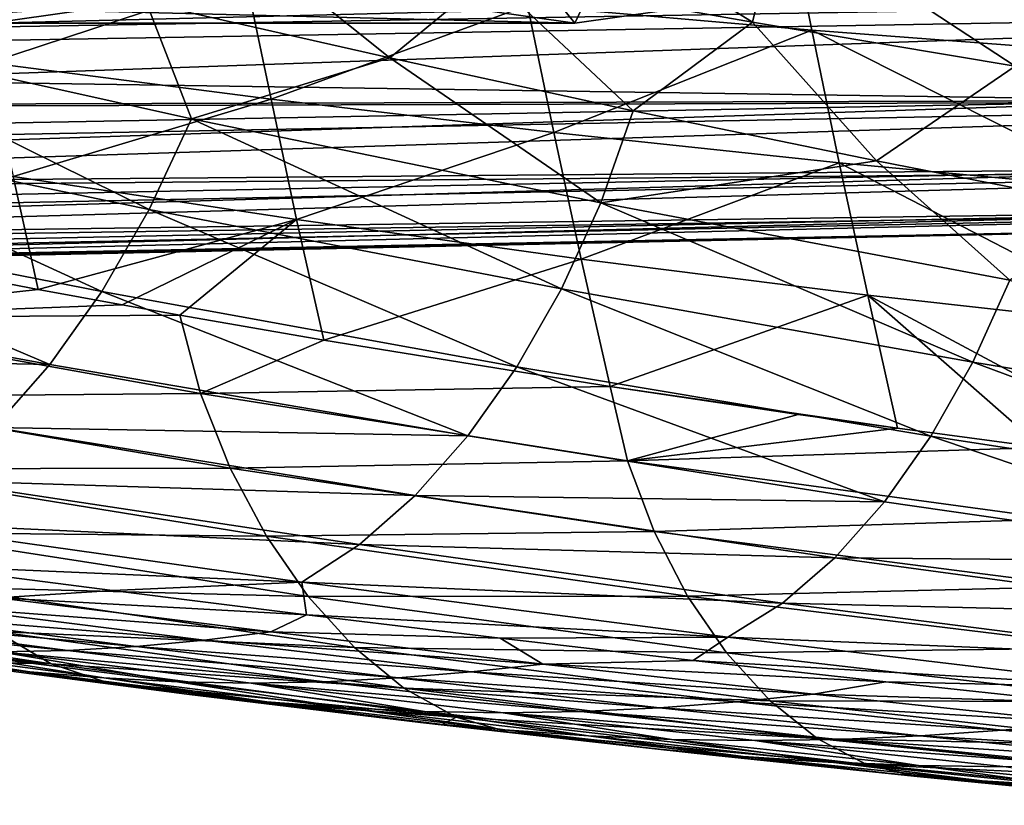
# Model space of a CAD drawing. Header units: metres. Extents: x -62 to 150, y -92 to 92.
# Tile 197 of 256: x 33 to 44, y -79 to -70. Entities that reach past the tile are written whole.
import ezdxf

# ---------------------------------------------------------------- set-up
doc = ezdxf.new("R2010")
doc.units = ezdxf.units.M
doc.layers.add('solid_500615', color=7, linetype='CONTINUOUS')

msp = doc.modelspace()

# ---------------------------------------------------------------- linework, layer by layer
at = {"layer": 'solid_500615'}
for points in [[(38.357174, -68.523628, 9.049417), (40.949638, -70.137566, 11.14783), (38.081303, -69.630821, 9.415289)], [(38.357174, -68.523628, 9.049417), (41.244099, -68.930786, 10.761464), (40.949638, -70.137566, 11.14783)], [(38.494038, -69.956032, 46.842407), (41.595718, -70.225288, 49.261341), (41.30896, -68.772644, 49.689777)], [(41.30896, -68.772644, 49.689777), (44.758186, -70.466454, 51.696754), (44.463154, -68.957855, 52.13723)], [(41.30896, -68.772644, 49.689777), (41.595718, -70.225288, 49.261341), (44.758186, -70.466454, 51.696754)], [(41.244099, -68.930786, 10.761464), (43.81356, -70.617073, 12.893739), (40.949638, -70.137566, 11.14783)], [(41.244099, -68.930786, 10.761464), (44.125412, -69.316353, 12.48666), (43.81356, -70.617073, 12.893739)], [(35.209888, -69.096703, 7.697254), (36.994354, -70.528305, 9.343427), (34.339767, -69.926117, 7.727331)], [(35.209888, -69.096703, 7.697254), (38.081303, -69.630821, 9.415289), (36.994354, -70.528305, 9.343427)], [(30.366253, -70.2043, 6.205345), (31.685225, -69.296562, 6.122345), (34.339767, -69.926117, 7.727331)], [(32.365505, -69.335526, 41.984955), (32.624878, -70.579529, 41.598511), (35.424011, -69.659302, 44.421272)], [(39.01189, -70.150002, 27.316422), (38.374332, -69.355972, 28.881218), (38.062653, -70.014175, 28.672071)], [(39.01189, -70.150002, 27.316422), (39.319321, -69.499893, 27.531639), (38.374332, -69.355972, 28.881218)], [(32.236542, -69.646446, 22.572271), (33.197502, -69.49984, 21.199877), (32.649029, -70.150002, 22.861097)], [(33.197502, -69.49984, 21.199877), (33.598267, -70.014175, 21.505447), (32.649029, -70.150002, 22.861097)], [(39.961124, -70.014175, 25.96077), (39.319321, -69.499893, 27.531639), (39.01189, -70.150002, 27.316422)], [(32.624878, -70.579529, 41.598511), (35.697666, -70.977081, 44.015919), (35.424011, -69.659302, 44.421272)], [(35.424011, -69.659302, 44.421272), (35.697666, -70.977081, 44.015919), (38.494038, -69.956032, 46.842407)], [(38.081303, -69.630821, 9.415289), (39.648647, -71.103149, 10.970612), (36.994354, -70.528305, 9.343427)], [(38.081303, -69.630821, 9.415289), (40.949638, -70.137566, 11.14783), (39.648647, -71.103149, 10.970612)], [(44.854481, -69.980133, 40.259228), (13.634214, -70.514481, 18.872555), (13.174546, -69.882706, 19.529028)], [(53.17247, -69.980087, 28.379908), (22.857243, -69.882706, 5.700705), (22.397575, -70.514481, 6.357179)], [(44.854481, -69.980133, 40.259228), (45.801174, -70.991562, 38.907207), (13.634214, -70.514481, 18.872555)], [(53.17247, -69.980087, 28.379908), (22.397575, -70.514481, 6.357179), (21.910892, -71.081436, 7.052234)], [(52.22578, -70.991524, 29.731918), (53.17247, -69.980087, 28.379908), (21.910892, -71.081436, 7.052234)], [(34.831776, -71.191681, 8.817934), (30.366253, -70.2043, 6.205345), (34.339767, -69.926117, 7.727331)], [(38.062653, -70.014175, 28.672071), (31.699793, -70.014175, 24.216749), (32.649029, -70.150002, 22.861097)], [(39.01189, -70.150002, 27.316422), (32.649029, -70.150002, 22.861097), (33.598267, -70.014175, 21.505447)], [(39.01189, -70.150002, 27.316422), (38.062653, -70.014175, 28.672071), (32.649029, -70.150002, 22.861097)], [(39.961124, -70.014175, 25.96077), (39.01189, -70.150002, 27.316422), (33.598267, -70.014175, 21.505447)], [(34.831776, -71.191681, 8.817934), (34.339767, -69.926117, 7.727331), (36.994354, -70.528305, 9.343427)], [(35.697666, -70.977081, 44.015919), (38.781338, -71.341164, 46.419746), (38.494038, -69.956032, 46.842407)], [(38.494038, -69.956032, 46.842407), (38.781338, -71.341164, 46.419746), (41.595718, -70.225288, 49.261341)], [(34.368767, -72.178894, 9.465797), (29.868956, -71.244987, 6.908937), (30.366253, -70.2043, 6.205345)], [(34.368767, -72.178894, 9.465797), (30.366253, -70.2043, 6.205345), (34.831776, -71.191681, 8.817934)], [(38.781338, -71.341164, 46.419746), (41.89402, -71.671753, 48.82317), (41.595718, -70.225288, 49.261341)], [(40.949638, -70.137566, 11.14783), (42.301739, -71.650406, 12.608269), (39.648647, -71.103149, 10.970612)], [(40.949638, -70.137566, 11.14783), (43.81356, -70.617073, 12.893739), (42.301739, -71.650406, 12.608269)], [(41.595718, -70.225288, 49.261341), (45.061676, -71.96891, 51.245369), (44.758186, -70.466454, 51.696754)], [(41.595718, -70.225288, 49.261341), (41.89402, -71.671753, 48.82317), (45.061676, -71.96891, 51.245369)], [(45.801174, -70.991562, 38.907207), (14.120897, -71.081436, 18.1775), (13.634214, -70.514481, 18.872555)], [(39.29554, -72.106934, 11.464932), (34.831776, -71.191681, 8.817934), (36.994354, -70.528305, 9.343427)], [(39.29554, -72.106934, 11.464932), (36.994354, -70.528305, 9.343427), (39.648647, -71.103149, 10.970612)], [(32.624878, -70.579529, 41.598511), (32.884892, -71.819511, 41.196835), (35.697666, -70.977081, 44.015919)], [(43.81356, -70.617073, 12.893739), (44.953415, -72.169945, 14.25617), (42.301739, -71.650406, 12.608269)], [(32.884892, -71.819511, 41.196835), (35.976925, -72.291245, 43.598843), (35.697666, -70.977081, 44.015919)], [(35.697666, -70.977081, 44.015919), (35.976925, -72.291245, 43.598843), (38.781338, -71.341164, 46.419746)], [(45.801174, -70.991562, 38.907207), (14.631594, -71.58007, 17.448149), (14.120897, -71.081436, 18.1775)], [(45.801174, -70.991562, 38.907207), (15.163156, -72.007309, 16.688999), (14.631594, -71.58007, 17.448149)], [(45.801174, -70.991562, 38.907207), (46.826965, -71.732338, 37.442223), (15.163156, -72.007309, 16.688999)], [(52.22578, -70.991524, 29.731918), (21.400196, -71.58007, 7.781584), (20.868633, -72.007309, 8.540732)], [(51.199993, -71.732315, 31.196894), (52.22578, -70.991524, 29.731918), (20.868633, -72.007309, 8.540732)], [(52.22578, -70.991524, 29.731918), (21.910892, -71.081436, 7.052234), (21.400196, -71.58007, 7.781584)], [(38.86417, -73.044746, 12.060778), (34.368767, -72.178894, 9.465797), (34.831776, -71.191681, 8.817934)], [(38.86417, -73.044746, 12.060778), (34.831776, -71.191681, 8.817934), (39.29554, -72.106934, 11.464932)], [(39.29554, -72.106934, 11.464932), (39.648647, -71.103149, 10.970612), (42.301739, -71.650406, 12.608269)], [(33.851299, -73.074326, 10.195845), (29.318117, -72.189041, 7.691174), (29.868956, -71.244987, 6.908937)], [(33.851299, -73.074326, 10.195845), (29.868956, -71.244987, 6.908937), (34.368767, -72.178894, 9.465797)], [(35.976925, -72.291245, 43.598843), (39.080551, -72.723061, 45.989719), (38.781338, -71.341164, 46.419746)], [(38.781338, -71.341164, 46.419746), (39.080551, -72.723061, 45.989719), (41.89402, -71.671753, 48.82317)], [(46.826965, -71.732338, 37.442223), (15.712306, -72.360519, 15.904733), (15.163156, -72.007309, 16.688999)], [(46.826965, -71.732338, 37.442223), (16.27566, -72.63752, 15.100181), (15.712306, -72.360519, 15.904733)], [(46.826965, -71.732338, 37.442223), (47.906597, -72.184227, 35.900352), (16.27566, -72.63752, 15.100181)], [(51.199993, -71.732315, 31.196894), (20.319485, -72.360519, 9.325), (19.756132, -72.63752, 10.129552)], [(50.120365, -72.184219, 32.738762), (51.199993, -71.732315, 31.196894), (19.756132, -72.63752, 10.129552)], [(51.199993, -71.732315, 31.196894), (20.868633, -72.007309, 8.540732), (20.319485, -72.360519, 9.325)], [(39.080551, -72.723061, 45.989719), (42.206932, -73.115295, 48.379475), (41.89402, -71.671753, 48.82317)], [(43.754215, -72.951584, 14.148787), (39.29554, -72.106934, 11.464932), (42.301739, -71.650406, 12.608269)], [(41.89402, -71.671753, 48.82317), (45.371559, -73.468765, 50.783295), (45.061676, -71.96891, 51.245369)], [(41.89402, -71.671753, 48.82317), (42.206932, -73.115295, 48.379475), (45.371559, -73.468765, 50.783295)], [(43.754215, -72.951584, 14.148787), (42.301739, -71.650406, 12.608269), (44.953415, -72.169945, 14.25617)], [(32.884892, -71.819511, 41.196835), (30.069992, -72.457031, 38.369923), (33.15873, -73.052567, 40.769318)], [(32.884892, -71.819511, 41.196835), (33.15873, -73.052567, 40.769318), (35.976925, -72.291245, 43.598843)], [(43.351738, -73.843597, 14.696494), (38.86417, -73.044746, 12.060778), (39.29554, -72.106934, 11.464932)], [(43.351738, -73.843597, 14.696494), (39.29554, -72.106934, 11.464932), (43.754215, -72.951584, 14.148787)], [(47.906597, -72.184227, 35.900352), (16.849743, -72.836609, 14.280305), (16.27566, -72.63752, 15.100181)], [(47.906597, -72.184227, 35.900352), (17.431015, -72.956551, 13.450161), (16.849743, -72.836609, 14.280305)], [(47.906597, -72.184227, 35.900352), (49.013481, -72.336098, 34.319557), (17.431015, -72.956551, 13.450161)], [(50.120365, -72.184219, 32.738762), (19.182049, -72.836609, 10.949427), (18.600775, -72.956551, 11.779572)], [(49.013481, -72.336098, 34.319557), (50.120365, -72.184219, 32.738762), (18.600775, -72.956551, 11.779572)], [(50.120365, -72.184219, 32.738762), (19.756132, -72.63752, 10.129552), (19.182049, -72.836609, 10.949427)], [(33.286308, -73.870178, 10.999557), (28.718748, -73.030632, 8.545586), (29.318117, -72.189041, 7.691174)], [(33.286308, -73.870178, 10.999557), (29.318117, -72.189041, 7.691174), (33.851299, -73.074326, 10.195845)], [(38.377258, -73.895546, 12.742615), (33.851299, -73.074326, 10.195845), (34.368767, -72.178894, 9.465797)], [(38.377258, -73.895546, 12.742615), (34.368767, -72.178894, 9.465797), (38.86417, -73.044746, 12.060778)], [(49.013481, -72.336098, 34.319557), (18.015896, -72.99662, 12.614866), (17.431015, -72.956551, 13.450161)], [(49.013481, -72.336098, 34.319557), (18.600775, -72.956551, 11.779572), (18.015896, -72.99662, 12.614866)], [(35.976925, -72.291245, 43.598843), (33.15873, -73.052567, 40.769318), (34.072098, -73.21949, 41.475483)], [(35.976925, -72.291245, 43.598843), (34.072098, -73.21949, 41.475483), (34.701878, -73.332146, 41.961517)], [(35.976925, -72.291245, 43.598843), (34.701878, -73.332146, 41.961517), (36.274239, -73.604729, 43.171894)], [(35.976925, -72.291245, 43.598843), (36.274239, -73.604729, 43.171894), (39.080551, -72.723061, 45.989719)], [(33.15873, -73.052567, 40.769318), (30.069992, -72.457031, 38.369923), (30.326895, -73.362717, 37.92955)], [(39.080551, -72.723061, 45.989719), (36.274239, -73.604729, 43.171894), (39.397865, -74.109467, 45.563538)], [(39.080551, -72.723061, 45.989719), (39.397865, -74.109467, 45.563538), (42.206932, -73.115295, 48.379475)], [(47.830292, -74.57502, 17.372255), (43.351738, -73.843597, 14.696494), (43.754215, -72.951584, 14.148787)], [(28.075609, -73.763809, 9.465525), (28.718748, -73.030632, 8.545586), (33.286308, -73.870178, 10.999557)], [(34.072098, -73.21949, 41.475483), (33.15873, -73.052567, 40.769318), (30.326895, -73.362717, 37.92955)], [(37.843719, -74.649521, 13.499785), (33.286308, -73.870178, 10.999557), (33.851299, -73.074326, 10.195845)], [(37.843719, -74.649521, 13.499785), (33.851299, -73.074326, 10.195845), (38.377258, -73.895546, 12.742615)], [(42.893253, -74.652557, 15.333135), (38.377258, -73.895546, 12.742615), (38.86417, -73.044746, 12.060778)], [(42.893253, -74.652557, 15.333135), (38.86417, -73.044746, 12.060778), (43.351738, -73.843597, 14.696494)], [(42.206932, -73.115295, 48.379475), (39.397865, -74.109467, 45.563538), (42.531193, -74.566681, 47.94585)], [(42.206932, -73.115295, 48.379475), (44.099373, -74.777084, 49.132004), (45.688042, -74.977737, 50.32954)], [(42.206932, -73.115295, 48.379475), (42.531193, -74.566681, 47.94585), (44.099373, -74.777084, 49.132004)], [(42.206932, -73.115295, 48.379475), (45.688042, -74.977737, 50.32954), (45.371559, -73.468765, 50.783295)], [(34.701878, -73.332146, 41.961517), (34.072098, -73.21949, 41.475483), (30.326895, -73.362717, 37.92955)], [(34.929531, -74.188278, 41.57251), (34.701878, -73.332146, 41.961517), (30.326895, -73.362717, 37.92955)], [(36.274239, -73.604729, 43.171894), (34.701878, -73.332146, 41.961517), (34.929531, -74.188278, 41.57251)], [(34.929531, -74.188278, 41.57251), (30.326895, -73.362717, 37.92955), (30.68495, -74.222214, 37.386879)], [(39.397865, -74.109467, 45.563538), (36.274239, -73.604729, 43.171894), (34.929531, -74.188278, 41.57251)], [(32.679657, -74.559219, 11.868855), (28.075609, -73.763809, 9.465525), (33.286308, -73.870178, 10.999557)], [(32.679657, -74.559219, 11.868855), (33.286308, -73.870178, 10.999557), (37.843719, -74.649521, 13.499785)], [(47.398056, -75.344978, 17.96678), (42.893253, -74.652557, 15.333135), (43.351738, -73.843597, 14.696494)], [(47.398056, -75.344978, 17.96678), (43.351738, -73.843597, 14.696494), (47.830292, -74.57502, 17.372255)], [(42.389263, -75.367096, 16.046474), (37.843719, -74.649521, 13.499785), (38.377258, -73.895546, 12.742615)], [(42.389263, -75.367096, 16.046474), (38.377258, -73.895546, 12.742615), (42.893253, -74.652557, 15.333135)], [(35.253071, -75.001678, 41.071854), (34.929531, -74.188278, 41.57251), (30.68495, -74.222214, 37.386879)], [(39.584717, -74.921104, 45.203289), (39.397865, -74.109467, 45.563538), (34.929531, -74.188278, 41.57251)], [(39.584717, -74.921104, 45.203289), (34.929531, -74.188278, 41.57251), (35.253071, -75.001678, 41.071854)], [(41.448254, -74.414207, 47.124344), (39.397865, -74.109467, 45.563538), (39.584717, -74.921104, 45.203289)], [(42.531193, -74.566681, 47.94585), (39.397865, -74.109467, 45.563538), (41.448254, -74.414207, 47.124344)], [(35.253071, -75.001678, 41.071854), (30.68495, -74.222214, 37.386879), (31.112339, -75.007423, 36.75729)], [(42.531193, -74.566681, 47.94585), (41.448254, -74.414207, 47.124344), (39.584717, -74.921104, 45.203289)], [(32.036575, -75.134163, 12.795331), (32.679657, -74.559219, 11.868855), (37.270565, -75.298065, 14.322733)], [(37.270565, -75.298065, 14.322733), (32.679657, -74.559219, 11.868855), (37.843719, -74.649521, 13.499785)], [(42.531193, -74.566681, 47.94585), (39.584717, -74.921104, 45.203289), (44.099373, -74.777084, 49.132004)], [(37.270565, -75.298065, 14.322733), (37.843719, -74.649521, 13.499785), (42.389263, -75.367096, 16.046474)], [(46.921677, -76.02256, 18.63905), (42.389263, -75.367096, 16.046474), (42.893253, -74.652557, 15.333135)], [(46.921677, -76.02256, 18.63905), (42.893253, -74.652557, 15.333135), (47.398056, -75.344978, 17.96678)], [(39.584717, -74.921104, 45.203289), (44.261345, -75.555435, 48.79607), (44.099373, -74.777084, 49.132004)], [(39.875969, -75.693405, 44.737465), (39.584717, -74.921104, 45.203289), (35.253071, -75.001678, 41.071854)], [(39.875969, -75.693405, 44.737465), (44.261345, -75.555435, 48.79607), (39.584717, -74.921104, 45.203289)], [(35.648418, -75.74395, 40.48455), (35.253071, -75.001678, 41.071854), (31.112339, -75.007423, 36.75729)], [(35.648418, -75.74395, 40.48455), (31.112339, -75.007423, 36.75729), (31.597395, -75.703766, 36.05727)], [(39.875969, -75.693405, 44.737465), (35.253071, -75.001678, 41.071854), (35.648418, -75.74395, 40.48455)], [(31.363424, -75.587173, 13.770181), (32.036575, -75.134163, 12.795331), (36.663841, -75.832542, 15.201395)], [(36.663841, -75.832542, 15.201395), (32.036575, -75.134163, 12.795331), (37.270565, -75.298065, 14.322733)], [(36.663841, -75.832542, 15.201395), (37.270565, -75.298065, 14.322733), (41.847687, -75.977547, 16.825813)], [(41.847687, -75.977547, 16.825813), (37.270565, -75.298065, 14.322733), (42.389263, -75.367096, 16.046474)], [(41.847687, -75.977547, 16.825813), (42.389263, -75.367096, 16.046474), (46.921677, -76.02256, 18.63905)], [(36.031616, -76.243073, 16.124683), (31.363424, -75.587173, 13.770181), (36.663841, -75.832542, 15.201395)], [(31.845776, -76.062866, 15.345626), (31.363424, -75.587173, 13.770181), (36.031616, -76.243073, 16.124683)], [(39.875969, -75.693405, 44.737465), (44.527878, -76.292656, 48.361095), (44.261345, -75.555435, 48.79607)], [(36.102905, -76.399849, 39.828434), (31.597395, -75.703766, 36.05727), (32.130283, -76.299263, 35.300682)], [(36.102905, -76.399849, 39.828434), (35.648418, -75.74395, 40.48455), (31.597395, -75.703766, 36.05727)], [(40.240593, -76.396629, 44.18631), (39.875969, -75.693405, 44.737465), (35.648418, -75.74395, 40.48455)], [(40.240593, -76.396629, 44.18631), (44.527878, -76.292656, 48.361095), (39.875969, -75.693405, 44.737465)], [(40.240593, -76.396629, 44.18631), (35.648418, -75.74395, 40.48455), (36.102905, -76.399849, 39.828434)], [(36.031616, -76.243073, 16.124683), (36.663841, -75.832542, 15.201395), (41.275166, -76.474205, 17.659765)], [(41.275166, -76.474205, 17.659765), (36.663841, -75.832542, 15.201395), (41.847687, -75.977547, 16.825813)], [(41.275166, -76.474205, 17.659765), (41.847687, -75.977547, 16.825813), (46.409737, -76.597359, 19.377573)], [(46.409737, -76.597359, 19.377573), (41.847687, -75.977547, 16.825813), (46.921677, -76.02256, 18.63905)], [(33.967617, -76.336174, 16.376402), (31.845776, -76.062866, 15.345626), (36.031616, -76.243073, 16.124683)], [(32.720341, -76.415359, 17.071527), (31.845776, -76.062866, 15.345626), (33.967617, -76.336174, 16.376402)], [(36.084709, -76.599762, 17.419786), (33.967617, -76.336174, 16.376402), (36.031616, -76.243073, 16.124683)], [(40.68108, -76.84565, 18.535513), (36.031616, -76.243073, 16.124683), (41.275166, -76.474205, 17.659765)], [(36.084709, -76.599762, 17.419786), (36.031616, -76.243073, 16.124683), (40.68108, -76.84565, 18.535513)], [(36.605957, -76.956993, 39.118347), (32.130283, -76.299263, 35.300682), (32.70142, -76.781219, 34.500935)], [(36.605957, -76.956993, 39.118347), (36.102905, -76.399849, 39.828434), (32.130283, -76.299263, 35.300682)], [(32.720341, -76.415359, 17.071527), (33.967617, -76.336174, 16.376402), (36.084709, -76.599762, 17.419786)], [(40.240593, -76.396629, 44.18631), (44.867851, -76.961273, 47.84367), (44.527878, -76.292656, 48.361095)], [(32.048756, -76.508575, 18.059368), (32.720341, -76.415359, 17.071527), (35.69495, -76.786835, 18.6523)], [(35.69495, -76.786835, 18.6523), (32.720341, -76.415359, 17.071527), (36.084709, -76.599762, 17.419786)], [(40.665436, -77.015549, 43.56826), (40.240593, -76.396629, 44.18631), (36.102905, -76.399849, 39.828434)], [(40.665436, -77.015549, 43.56826), (36.102905, -76.399849, 39.828434), (36.605957, -76.956993, 39.118347)], [(40.665436, -77.015549, 43.56826), (44.867851, -76.961273, 47.84367), (40.240593, -76.396629, 44.18631)], [(33.299232, -77.134682, 33.674248), (28.938955, -76.482704, 29.699438), (29.587505, -76.732948, 28.80884)], [(33.299232, -77.134682, 33.674248), (32.70142, -76.781219, 34.500935), (28.938955, -76.482704, 29.699438)], [(31.366959, -76.580338, 19.042774), (32.048756, -76.508575, 18.059368), (34.967102, -76.875404, 19.726692)], [(34.967102, -76.875404, 19.726692), (32.048756, -76.508575, 18.059368), (35.69495, -76.786835, 18.6523)], [(40.68108, -76.84565, 18.535513), (41.275166, -76.474205, 17.659765), (45.869213, -77.058914, 20.169977)], [(45.869213, -77.058914, 20.169977), (41.275166, -76.474205, 17.659765), (46.409737, -76.597359, 19.377573)], [(29.994247, -76.642212, 21.006079), (30.680599, -76.626328, 20.024279), (33.481926, -76.988297, 21.860807)], [(32.737099, -77.003609, 22.92651), (29.994247, -76.642212, 21.006079), (33.481926, -76.988297, 21.860807)], [(30.680599, -76.626328, 20.024279), (31.366959, -76.580338, 19.042774), (34.227131, -76.944115, 20.795074)], [(33.481926, -76.988297, 21.860807), (30.680599, -76.626328, 20.024279), (34.227131, -76.944115, 20.795074)], [(34.227131, -76.944115, 20.795074), (31.366959, -76.580338, 19.042774), (34.967102, -76.875404, 19.726692)], [(35.69495, -76.786835, 18.6523), (36.084709, -76.599762, 17.419786), (38.196465, -76.853592, 18.475529)], [(38.196465, -76.853592, 18.475529), (36.084709, -76.599762, 17.419786), (40.68108, -76.84565, 18.535513)], [(33.299232, -77.134682, 33.674248), (29.587505, -76.732948, 28.80884), (30.60692, -76.881912, 29.773529)], [(33.066341, -77.221634, 28.280636), (30.490255, -76.874748, 26.119524), (31.2416, -76.943672, 25.058836)], [(32.247986, -77.136322, 29.411053), (30.490255, -76.874748, 26.119524), (33.066341, -77.221634, 28.280636)], [(32.256203, -77.114586, 31.320217), (33.299232, -77.134682, 33.674248), (30.60692, -76.881912, 29.773529)], [(37.147552, -77.401733, 38.368294), (32.70142, -76.781219, 34.500935), (33.299232, -77.134682, 33.674248)], [(37.147552, -77.401733, 38.368294), (36.605957, -76.956993, 39.118347), (32.70142, -76.781219, 34.500935)], [(34.227131, -76.944115, 20.795074), (34.967102, -76.875404, 19.726692), (37.878586, -77.222275, 21.408949)], [(34.967102, -76.875404, 19.726692), (35.69495, -76.786835, 18.6523), (38.660423, -77.137085, 20.253159)], [(37.878586, -77.222275, 21.408949), (34.967102, -76.875404, 19.726692), (38.660423, -77.137085, 20.253159)], [(38.660423, -77.137085, 20.253159), (35.69495, -76.786835, 18.6523), (38.196465, -76.853592, 18.475529)], [(40.30291, -77.097687, 19.543692), (38.196465, -76.853592, 18.475529), (40.68108, -76.84565, 18.535513)], [(38.660423, -77.137085, 20.253159), (38.196465, -76.853592, 18.475529), (40.30291, -77.097687, 19.543692)], [(40.30291, -77.097687, 19.543692), (40.68108, -76.84565, 18.535513), (45.31041, -77.394753, 21.002296)], [(45.31041, -77.394753, 21.002296), (40.68108, -76.84565, 18.535513), (45.869213, -77.058914, 20.169977)], [(33.874538, -77.287994, 27.140661), (31.2416, -76.943672, 25.058836), (31.988297, -76.988068, 23.993893)], [(33.066341, -77.221634, 28.280636), (31.2416, -76.943672, 25.058836), (33.874538, -77.287994, 27.140661)], [(34.677261, -77.330666, 25.996038), (31.988297, -76.988068, 23.993893), (32.737099, -77.003609, 22.92651)], [(33.874538, -77.287994, 27.140661), (31.988297, -76.988068, 23.993893), (34.677261, -77.330666, 25.996038)], [(32.737099, -77.003609, 22.92651), (33.481926, -76.988297, 21.860807), (36.2826, -77.330887, 23.703424)], [(33.481926, -76.988297, 21.860807), (34.227131, -76.944115, 20.795074), (37.0835, -77.288414, 22.557808)], [(36.2826, -77.330887, 23.703424), (33.481926, -76.988297, 21.860807), (37.0835, -77.288414, 22.557808)], [(37.0835, -77.288414, 22.557808), (34.227131, -76.944115, 20.795074), (37.878586, -77.222275, 21.408949)], [(41.139523, -77.537788, 42.898682), (36.605957, -76.956993, 39.118347), (37.147552, -77.401733, 38.368294)], [(41.139523, -77.537788, 42.898682), (40.665436, -77.015549, 43.56826), (36.605957, -76.956993, 39.118347)], [(40.665436, -77.015549, 43.56826), (45.268402, -77.547066, 47.261753), (44.867851, -76.961273, 47.84367)], [(35.482437, -77.345612, 24.848618), (32.737099, -77.003609, 22.92651), (36.2826, -77.330887, 23.703424)], [(34.677261, -77.330666, 25.996038), (32.737099, -77.003609, 22.92651), (35.482437, -77.345612, 24.848618)], [(38.660423, -77.137085, 20.253159), (40.30291, -77.097687, 19.543692), (42.404278, -77.332108, 20.624443)], [(42.404278, -77.332108, 20.624443), (40.30291, -77.097687, 19.543692), (45.31041, -77.394753, 21.002296)], [(41.139523, -77.537788, 42.898682), (45.268402, -77.547066, 47.261753), (40.665436, -77.015549, 43.56826)], [(34.78046, -77.465569, 31.634327), (32.256203, -77.114586, 31.320217), (32.247986, -77.136322, 29.411053)], [(34.78046, -77.465569, 31.634327), (32.247986, -77.136322, 29.411053), (33.066341, -77.221634, 28.280636)], [(32.256203, -77.114586, 31.320217), (33.911491, -77.337921, 32.855103), (33.299232, -77.134682, 33.674248)], [(34.78046, -77.465569, 31.634327), (33.911491, -77.337921, 32.855103), (32.256203, -77.114586, 31.320217)], [(37.715427, -77.717789, 37.59544), (33.299232, -77.134682, 33.674248), (33.911491, -77.337921, 32.855103)], [(37.715427, -77.717789, 37.59544), (37.147552, -77.401733, 38.368294), (33.299232, -77.134682, 33.674248)], [(37.878586, -77.222275, 21.408949), (38.660423, -77.137085, 20.253159), (41.615322, -77.466309, 21.873087)], [(41.615322, -77.466309, 21.873087), (38.660423, -77.137085, 20.253159), (42.404278, -77.332108, 20.624443)], [(35.65234, -77.54863, 30.428865), (33.066341, -77.221634, 28.280636), (33.874538, -77.287994, 27.140661)], [(34.78046, -77.465569, 31.634327), (33.066341, -77.221634, 28.280636), (35.65234, -77.54863, 30.428865)], [(36.514206, -77.612946, 29.214022), (33.874538, -77.287994, 27.140661), (34.677261, -77.330666, 25.996038)], [(35.65234, -77.54863, 30.428865), (33.874538, -77.287994, 27.140661), (36.514206, -77.612946, 29.214022)], [(36.2826, -77.330887, 23.703424), (37.0835, -77.288414, 22.557808), (39.934242, -77.61335, 24.329727)], [(37.0835, -77.288414, 22.557808), (37.878586, -77.222275, 21.408949), (40.781376, -77.549255, 23.104889)], [(39.934242, -77.61335, 24.329727), (37.0835, -77.288414, 22.557808), (40.781376, -77.549255, 23.104889)], [(40.781376, -77.549255, 23.104889), (37.878586, -77.222275, 21.408949), (41.615322, -77.466309, 21.873087)], [(37.715427, -77.717789, 37.59544), (33.911491, -77.337921, 32.855103), (35.73658, -77.57254, 34.527271)], [(37.325844, -77.773972, 33.840115), (35.73658, -77.57254, 34.527271), (33.911491, -77.337921, 32.855103)], [(37.325844, -77.773972, 33.840115), (33.911491, -77.337921, 32.855103), (34.78046, -77.465569, 31.634327)], [(37.36998, -77.654022, 27.994225), (34.677261, -77.330666, 25.996038), (35.482437, -77.345612, 24.848618)], [(36.514206, -77.612946, 29.214022), (34.677261, -77.330666, 25.996038), (37.36998, -77.654022, 27.994225)], [(35.482437, -77.345612, 24.848618), (36.2826, -77.330887, 23.703424), (39.080853, -77.654236, 25.550901)], [(38.228519, -77.668381, 26.771177), (35.482437, -77.345612, 24.848618), (39.080853, -77.654236, 25.550901)], [(37.36998, -77.654022, 27.994225), (35.482437, -77.345612, 24.848618), (38.228519, -77.668381, 26.771177)], [(39.080853, -77.654236, 25.550901), (36.2826, -77.330887, 23.703424), (39.934242, -77.61335, 24.329727)], [(41.652683, -77.94912, 42.191723), (37.147552, -77.401733, 38.368294), (37.715427, -77.717789, 37.59544)], [(41.652683, -77.94912, 42.191723), (41.139523, -77.537788, 42.898682), (37.147552, -77.401733, 38.368294)], [(41.615322, -77.466309, 21.873087), (42.404278, -77.332108, 20.624443), (44.500801, -77.556885, 21.717955)], [(44.500801, -77.556885, 21.717955), (42.404278, -77.332108, 20.624443), (45.31041, -77.394753, 21.002296)], [(37.325844, -77.773972, 33.840115), (34.78046, -77.465569, 31.634327), (35.65234, -77.54863, 30.428865)], [(40.781376, -77.549255, 23.104889), (41.615322, -77.466309, 21.873087), (44.558208, -77.774689, 23.511076)], [(44.558208, -77.774689, 23.511076), (41.615322, -77.466309, 21.873087), (44.500801, -77.556885, 21.717955)], [(38.246452, -77.855843, 32.56292), (35.65234, -77.54863, 30.428865), (36.514206, -77.612946, 29.214022)], [(37.325844, -77.773972, 33.840115), (35.65234, -77.54863, 30.428865), (38.246452, -77.855843, 32.56292)], [(37.568737, -77.796036, 36.184795), (37.715427, -77.717789, 37.59544), (35.73658, -77.57254, 34.527271)], [(37.325844, -77.773972, 33.840115), (37.568737, -77.796036, 36.184795), (35.73658, -77.57254, 34.527271)], [(39.15881, -77.918633, 31.277624), (36.514206, -77.612946, 29.214022), (37.36998, -77.654022, 27.994225)], [(38.246452, -77.855843, 32.56292), (36.514206, -77.612946, 29.214022), (39.15881, -77.918633, 31.277624)], [(39.080853, -77.654236, 25.550901), (39.934242, -77.61335, 24.329727), (42.777531, -77.919029, 26.109585)], [(39.934242, -77.61335, 24.329727), (40.781376, -77.549255, 23.104889), (43.673641, -77.856461, 24.813261)], [(42.777531, -77.919029, 26.109585), (39.934242, -77.61335, 24.329727), (43.673641, -77.856461, 24.813261)], [(43.673641, -77.856461, 24.813261), (40.781376, -77.549255, 23.104889), (44.558208, -77.774689, 23.511076)], [(41.139523, -77.537788, 42.898682), (45.718578, -78.038208, 46.630608), (45.268402, -77.547066, 47.261753)], [(41.652683, -77.94912, 42.191723), (45.718578, -78.038208, 46.630608), (41.139523, -77.537788, 42.898682)], [(40.064693, -77.958282, 29.987202), (37.36998, -77.654022, 27.994225), (38.228519, -77.668381, 26.771177)], [(39.15881, -77.918633, 31.277624), (37.36998, -77.654022, 27.994225), (40.064693, -77.958282, 29.987202)], [(37.568737, -77.796036, 36.184795), (38.291126, -77.88089, 36.83255), (37.715427, -77.717789, 37.59544)], [(42.19252, -78.232613, 41.464699), (37.715427, -77.717789, 37.59544), (38.291126, -77.88089, 36.83255)], [(42.19252, -78.232613, 41.464699), (41.652683, -77.94912, 42.191723), (37.715427, -77.717789, 37.59544)], [(38.228519, -77.668381, 26.771177), (39.080853, -77.654236, 25.550901), (41.874912, -77.958488, 27.402012)], [(40.973587, -77.972084, 28.69297), (38.228519, -77.668381, 26.771177), (41.874912, -77.958488, 27.402012)], [(40.064693, -77.958282, 29.987202), (38.228519, -77.668381, 26.771177), (40.973587, -77.972084, 28.69297)], [(41.874912, -77.958488, 27.402012), (39.080853, -77.654236, 25.550901), (42.777531, -77.919029, 26.109585)], [(39.882702, -78.061729, 36.027416), (37.568737, -77.796036, 36.184795), (37.325844, -77.773972, 33.840115)], [(39.882702, -78.061729, 36.027416), (37.325844, -77.773972, 33.840115), (38.246452, -77.855843, 32.56292)], [(39.882702, -78.061729, 36.027416), (38.291126, -77.88089, 36.83255), (37.568737, -77.796036, 36.184795)], [(43.673641, -77.856461, 24.813261), (44.558208, -77.774689, 23.511076), (47.48764, -78.062431, 25.166119)], [(40.846878, -78.143341, 34.681499), (38.246452, -77.855843, 32.56292), (39.15881, -77.918633, 31.277624)], [(39.882702, -78.061729, 36.027416), (38.246452, -77.855843, 32.56292), (40.846878, -78.143341, 34.681499)], [(42.19252, -78.232613, 41.464699), (38.291126, -77.88089, 36.83255), (40.512257, -78.130409, 38.803879)], [(39.882702, -78.061729, 36.027416), (40.512257, -78.130409, 38.803879), (38.291126, -77.88089, 36.83255)], [(41.806553, -78.205177, 33.330173), (39.15881, -77.918633, 31.277624), (40.064693, -77.958282, 29.987202)], [(40.846878, -78.143341, 34.681499), (39.15881, -77.918633, 31.277624), (41.806553, -78.205177, 33.330173)], [(42.759644, -78.243591, 31.973719), (40.064693, -77.958282, 29.987202), (40.973587, -77.972084, 28.69297)], [(41.806553, -78.205177, 33.330173), (40.064693, -77.958282, 29.987202), (42.759644, -78.243591, 31.973719)], [(40.973587, -77.972084, 28.69297), (41.874912, -77.958488, 27.402012), (44.662998, -78.24379, 29.255529)], [(41.652683, -77.94912, 42.191723), (46.208508, -78.420479, 45.963902), (45.718578, -78.038208, 46.630608)], [(42.19252, -78.232613, 41.464699), (46.208508, -78.420479, 45.963902), (41.652683, -77.94912, 42.191723)], [(41.874912, -77.958488, 27.402012), (42.777531, -77.919029, 26.109585), (45.611538, -78.205559, 27.896135)], [(44.662998, -78.24379, 29.255529), (41.874912, -77.958488, 27.402012), (45.611538, -78.205559, 27.896135)], [(42.777531, -77.919029, 26.109585), (43.673641, -77.856461, 24.813261), (46.553547, -78.143959, 26.532814)], [(45.611538, -78.205559, 27.896135), (42.777531, -77.919029, 26.109585), (46.553547, -78.143959, 26.532814)], [(46.553547, -78.143959, 26.532814), (43.673641, -77.856461, 24.813261), (47.48764, -78.062431, 25.166119)], [(42.450512, -78.329117, 38.195889), (40.512257, -78.130409, 38.803879), (39.882702, -78.061729, 36.027416)], [(42.450512, -78.329117, 38.195889), (39.882702, -78.061729, 36.027416), (40.846878, -78.143341, 34.681499)], [(43.715889, -78.256874, 30.612776), (40.973587, -77.972084, 28.69297), (44.662998, -78.24379, 29.255529)], [(42.759644, -78.243591, 31.973719), (40.973587, -77.972084, 28.69297), (43.715889, -78.256874, 30.612776)], [(42.743504, -78.364075, 40.753551), (42.19252, -78.232613, 41.464699), (40.512257, -78.130409, 38.803879)], [(42.450512, -78.329117, 38.195889), (42.743504, -78.364075, 40.753551), (40.512257, -78.130409, 38.803879)], [(43.453117, -78.411201, 36.784245), (40.846878, -78.143341, 34.681499), (41.806553, -78.205177, 33.330173)], [(42.450512, -78.329117, 38.195889), (40.846878, -78.143341, 34.681499), (43.453117, -78.411201, 36.784245)], [(44.456966, -78.472565, 35.371326), (41.806553, -78.205177, 33.330173), (42.759644, -78.243591, 31.973719)], [(43.453117, -78.411201, 36.784245), (41.806553, -78.205177, 33.330173), (44.456966, -78.472565, 35.371326)], [(42.19252, -78.232613, 41.464699), (46.726425, -78.677238, 45.278004), (46.208508, -78.420479, 45.963902)], [(42.743504, -78.364075, 40.753551), (46.726425, -78.677238, 45.278004), (42.19252, -78.232613, 41.464699)], [(45.454365, -78.509949, 33.953445), (42.759644, -78.243591, 31.973719), (43.715889, -78.256874, 30.612776)], [(44.456966, -78.472565, 35.371326), (42.759644, -78.243591, 31.973719), (45.454365, -78.509949, 33.953445)], [(45.036419, -78.576965, 40.350765), (42.743504, -78.364075, 40.753551), (42.450512, -78.329117, 38.195889)], [(45.036419, -78.576965, 40.350765), (42.450512, -78.329117, 38.195889), (43.453117, -78.411201, 36.784245)], [(44.632938, -78.548904, 42.380775), (46.726425, -78.677238, 45.278004), (42.743504, -78.364075, 40.753551)], [(45.036419, -78.576965, 40.350765), (44.632938, -78.548904, 42.380775), (42.743504, -78.364075, 40.753551)], [(46.075333, -78.659248, 38.878468), (43.453117, -78.411201, 36.784245), (44.456966, -78.472565, 35.371326)], [(45.036419, -78.576965, 40.350765), (43.453117, -78.411201, 36.784245), (46.075333, -78.659248, 38.878468)]]:
    msp.add_3dface(points, dxfattribs=at)

doc.saveas('drawing.dxf')
